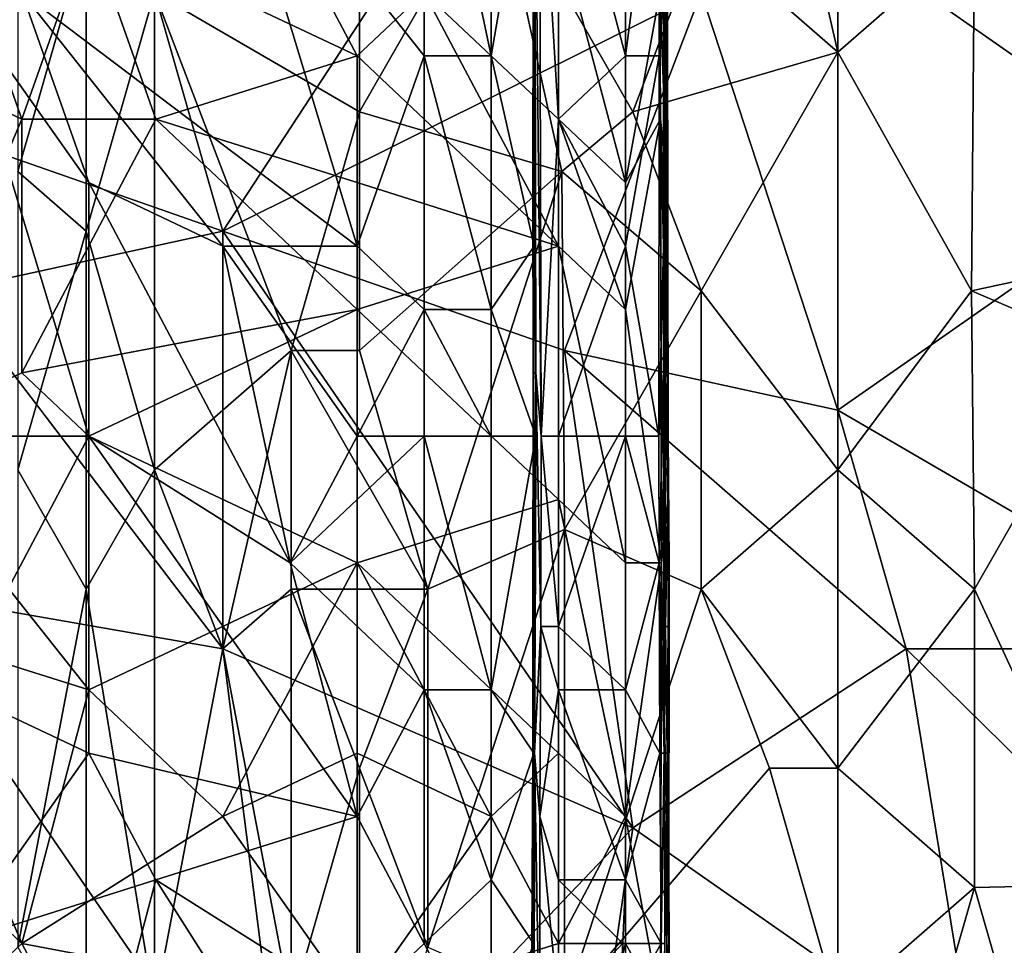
# Model space of a CAD drawing. Extents: x -1.1 to 1.1, y -0.36 to 0.36.
# Tile 47 of 256: x -0.9785 to -0.914, y -0.1907 to -0.1301. Entities that reach past the tile are written whole.
import ezdxf

# ---------------------------------------------------------------- set-up
doc = ezdxf.new("R2010")
doc.units = 0

msp = doc.modelspace()

# ---------------------------------------------------------------- linework, layer by layer
for points in [[(-0.992004, -0.100963, 0.266028), (-0.974119, -0.112682, 0.266243), (-0.987532, -0.13612, 0.266058)], [(-0.973938, -0.124147, 0.215464), (-0.978328, -0.136598, 0.215447), (-0.987107, -0.111697, 0.215497)], [(-0.987107, -0.111697, 0.215497), (-0.978328, -0.136598, 0.215447), (-0.987107, -0.132448, 0.215503)], [(-0.95199, -0.132448, 0.222613), (-0.95199, -0.111697, 0.22258), (-0.965159, -0.115847, 0.222714)], [(-0.95199, -0.111697, 0.22258), (-0.9476, -0.132448, 0.222629), (-0.9476, -0.115847, 0.222594)], [(-0.95199, -0.132448, 0.222613), (-0.9476, -0.132448, 0.222629), (-0.95199, -0.111697, 0.22258)], [(-0.938821, -0.111697, 0.262678), (-0.94321, -0.115847, 0.261612), (-0.938821, -0.132448, 0.262777)], [(-0.938821, -0.132448, 0.262777), (-0.936665, -0.115847, 0.259377), (-0.938821, -0.111697, 0.262678)], [(-0.965177, -0.143932, 0.266297), (-0.987532, -0.13612, 0.266058), (-0.974119, -0.112682, 0.266243)], [(-0.97859, -0.112682, 0.384212), (-0.97859, -0.140026, 0.384312), (-0.974119, -0.124401, 0.385801)], [(-0.965177, -0.143932, 0.266297), (-0.974119, -0.112682, 0.266243), (-0.947293, -0.116588, 0.266557)], [(-0.93388, -0.124401, 0.394852), (-0.924938, -0.132213, 0.396223), (-0.929409, -0.112682, 0.395491)], [(-0.915996, -0.124401, 0.397373), (-0.929409, -0.112682, 0.395491), (-0.924938, -0.132213, 0.396223)], [(-0.924938, -0.124401, 0.266626), (-0.893641, -0.112682, 0.266557), (-0.902583, -0.140026, 0.266517)], [(-0.95638, -0.144898, 0.222779), (-0.965159, -0.115847, 0.222714), (-0.978328, -0.128297, 0.222746)], [(-0.973938, -0.124147, 0.215464), (-0.965159, -0.115847, 0.215438), (-0.95638, -0.132448, 0.215408)], [(-0.95638, -0.132448, 0.215408), (-0.965159, -0.115847, 0.215438), (-0.95199, -0.128297, 0.215365)], [(-0.965159, -0.115847, 0.222714), (-0.95638, -0.144898, 0.222779), (-0.95199, -0.132448, 0.222613)], [(-0.9476, -0.132448, 0.222629), (-0.944804, -0.144898, 0.225563), (-0.944747, -0.115847, 0.225563)], [(-0.944747, -0.115847, 0.225563), (-0.9476, -0.115847, 0.222594), (-0.9476, -0.132448, 0.222629)], [(-0.944859, -0.128297, 0.251863), (-0.944695, -0.153198, 0.25562), (-0.944759, -0.115847, 0.25562)], [(-0.944747, -0.115847, 0.225563), (-0.944804, -0.144898, 0.225563), (-0.944752, -0.124147, 0.22932)], [(-0.944453, -0.115847, 0.259377), (-0.944759, -0.115847, 0.25562), (-0.944345, -0.157348, 0.259377)], [(-0.944345, -0.157348, 0.259377), (-0.944759, -0.115847, 0.25562), (-0.944695, -0.153198, 0.25562)], [(-0.94321, -0.136598, 0.261708), (-0.94321, -0.115847, 0.261612), (-0.944453, -0.115847, 0.259377)], [(-0.94321, -0.136598, 0.261708), (-0.944453, -0.115847, 0.259377), (-0.944345, -0.157348, 0.259377)], [(-0.94321, -0.115847, 0.261612), (-0.94321, -0.136598, 0.261708), (-0.938821, -0.132448, 0.262777)], [(-0.936665, -0.115847, 0.259377), (-0.938821, -0.132448, 0.262777), (-0.936626, -0.132448, 0.259377)], [(-0.936345, -0.128297, 0.25562), (-0.936665, -0.115847, 0.259377), (-0.936626, -0.132448, 0.259377)], [(-0.965177, -0.143932, 0.266297), (-0.947293, -0.116588, 0.266557), (-0.93388, -0.128307, 0.266601)], [(-0.93622, -0.149048, 0.248106), (-0.936253, -0.119997, 0.240592), (-0.936345, -0.128297, 0.25562)], [(-0.936065, -0.128297, 0.22932), (-0.936253, -0.119997, 0.240592), (-0.936147, -0.136598, 0.236834)], [(-0.936147, -0.136598, 0.236834), (-0.936253, -0.119997, 0.240592), (-0.93622, -0.149048, 0.248106)], [(-0.947293, -0.120495, 0.392484), (-0.956235, -0.13612, 0.390646), (-0.942989, -0.140026, 0.393362)], [(-0.956235, -0.13612, 0.390646), (-0.947293, -0.120495, 0.392484), (-0.956235, -0.124401, 0.390619)], [(-0.938351, -0.13612, 0.394144), (-0.93388, -0.124401, 0.394852), (-0.947293, -0.120495, 0.392484)], [(-0.942989, -0.140026, 0.393362), (-0.938351, -0.13612, 0.394144), (-0.947293, -0.120495, 0.392484)], [(-0.898112, -0.143932, 0.399167), (-0.902583, -0.120495, 0.398831), (-0.915996, -0.124401, 0.397373)], [(-0.969548, -0.136598, 0.215489), (-0.978328, -0.136598, 0.215447), (-0.973938, -0.124147, 0.215464)], [(-0.969548, -0.136598, 0.215489), (-0.973938, -0.124147, 0.215464), (-0.95638, -0.132448, 0.215408)], [(-0.95199, -0.128297, 0.215365), (-0.94321, -0.124147, 0.215323), (-0.94321, -0.136598, 0.215332)], [(-0.944845, -0.128297, 0.236834), (-0.944752, -0.124147, 0.22932), (-0.944752, -0.144898, 0.22932)], [(-0.944752, -0.124147, 0.22932), (-0.944804, -0.144898, 0.225563), (-0.944752, -0.144898, 0.22932)], [(-0.938821, -0.140748, 0.216033), (-0.94321, -0.124147, 0.215323), (-0.938821, -0.124147, 0.216073)], [(-0.938821, -0.140748, 0.216033), (-0.94321, -0.136598, 0.215332), (-0.94321, -0.124147, 0.215323)], [(-0.936583, -0.128297, 0.218049), (-0.938821, -0.140748, 0.216033), (-0.938821, -0.124147, 0.216073)], [(-0.936583, -0.128297, 0.218049), (-0.936146, -0.124147, 0.221806), (-0.936099, -0.140748, 0.221806)], [(-0.936146, -0.124147, 0.221806), (-0.936065, -0.128297, 0.22932), (-0.936099, -0.140748, 0.221806)], [(-0.974119, -0.124401, 0.385801), (-0.97859, -0.140026, 0.384312), (-0.974119, -0.143932, 0.385813)], [(-0.969648, -0.128307, 0.387171), (-0.974119, -0.124401, 0.385801), (-0.974119, -0.143932, 0.385813)], [(-0.956235, -0.13612, 0.390646), (-0.956235, -0.124401, 0.390619), (-0.969648, -0.128307, 0.387171)], [(-0.924938, -0.132213, 0.396223), (-0.93388, -0.124401, 0.394852), (-0.938351, -0.13612, 0.394144)], [(-0.924938, -0.155651, 0.266488), (-0.93388, -0.128307, 0.266601), (-0.924938, -0.124401, 0.266626)], [(-0.916187, -0.147838, 0.397269), (-0.915996, -0.124401, 0.397373), (-0.924938, -0.132213, 0.396223)], [(-0.902583, -0.140026, 0.266517), (-0.924938, -0.155651, 0.266488), (-0.924938, -0.124401, 0.266626)], [(-0.915996, -0.124401, 0.397373), (-0.916187, -0.147838, 0.397269), (-0.898112, -0.143932, 0.399167)], [(-0.978328, -0.128297, 0.222746), (-0.982718, -0.128297, 0.222677), (-0.973938, -0.140748, 0.222809)], [(-0.982718, -0.128297, 0.222677), (-0.973938, -0.157348, 0.222871), (-0.973938, -0.140748, 0.222809)], [(-0.982718, -0.157348, 0.222753), (-0.973938, -0.157348, 0.222871), (-0.982718, -0.128297, 0.222677)], [(-0.978328, -0.128297, 0.222746), (-0.965159, -0.144898, 0.222786), (-0.95638, -0.144898, 0.222779)], [(-0.965159, -0.144898, 0.222786), (-0.978328, -0.128297, 0.222746), (-0.973938, -0.140748, 0.222809)], [(-0.974119, -0.143932, 0.385813), (-0.969648, -0.159557, 0.387264), (-0.969648, -0.128307, 0.387171)], [(-0.956235, -0.13612, 0.390646), (-0.969648, -0.128307, 0.387171), (-0.960706, -0.151745, 0.389622)], [(-0.969648, -0.128307, 0.387171), (-0.969648, -0.159557, 0.387264), (-0.960706, -0.151745, 0.389622)], [(-0.942822, -0.151745, 0.266463), (-0.965177, -0.143932, 0.266297), (-0.93388, -0.128307, 0.266601)], [(-0.95638, -0.132448, 0.215408), (-0.95199, -0.128297, 0.215365), (-0.94321, -0.144898, 0.215323)], [(-0.94321, -0.144898, 0.215323), (-0.95199, -0.128297, 0.215365), (-0.94321, -0.136598, 0.215332)], [(-0.944881, -0.140748, 0.240592), (-0.944859, -0.128297, 0.251863), (-0.944845, -0.128297, 0.236834)], [(-0.944752, -0.144898, 0.22932), (-0.944881, -0.140748, 0.240592), (-0.944845, -0.128297, 0.236834)], [(-0.944859, -0.128297, 0.251863), (-0.944881, -0.140748, 0.240592), (-0.944873, -0.153198, 0.248106)], [(-0.944873, -0.153198, 0.248106), (-0.944695, -0.153198, 0.25562), (-0.944859, -0.128297, 0.251863)], [(-0.924938, -0.155651, 0.266488), (-0.942822, -0.151745, 0.266463), (-0.93388, -0.128307, 0.266601)], [(-0.936521, -0.136598, 0.218049), (-0.938821, -0.140748, 0.216033), (-0.936583, -0.128297, 0.218049)], [(-0.936345, -0.128297, 0.25562), (-0.936626, -0.132448, 0.259377), (-0.936332, -0.144898, 0.25562)], [(-0.936521, -0.136598, 0.218049), (-0.936583, -0.128297, 0.218049), (-0.936099, -0.140748, 0.221806)], [(-0.936345, -0.128297, 0.25562), (-0.936332, -0.144898, 0.25562), (-0.93622, -0.149048, 0.248106)], [(-0.936055, -0.144898, 0.22932), (-0.936065, -0.128297, 0.22932), (-0.936147, -0.136598, 0.236834)], [(-0.936065, -0.128297, 0.22932), (-0.936055, -0.144898, 0.22932), (-0.936099, -0.140748, 0.221806)], [(-0.987107, -0.157348, 0.215525), (-0.987107, -0.132448, 0.215503), (-0.978328, -0.136598, 0.215447)], [(-0.95638, -0.140748, 0.215409), (-0.969548, -0.136598, 0.215489), (-0.95638, -0.132448, 0.215408)], [(-0.95638, -0.140748, 0.215409), (-0.95638, -0.132448, 0.215408), (-0.94321, -0.144898, 0.215323)], [(-0.95638, -0.144898, 0.222779), (-0.95199, -0.149048, 0.222696), (-0.95199, -0.132448, 0.222613)], [(-0.95199, -0.132448, 0.222613), (-0.9476, -0.149048, 0.222742), (-0.9476, -0.132448, 0.222629)], [(-0.95199, -0.132448, 0.222613), (-0.95199, -0.149048, 0.222696), (-0.9476, -0.149048, 0.222742)], [(-0.9476, -0.149048, 0.222742), (-0.944804, -0.144898, 0.225563), (-0.9476, -0.132448, 0.222629)], [(-0.938821, -0.144898, 0.262863), (-0.938821, -0.132448, 0.262777), (-0.94321, -0.136598, 0.261708)], [(-0.938821, -0.144898, 0.262863), (-0.936626, -0.132448, 0.259377), (-0.938821, -0.132448, 0.262777)], [(-0.938821, -0.144898, 0.262863), (-0.936632, -0.157348, 0.259377), (-0.936626, -0.132448, 0.259377)], [(-0.93388, -0.147838, 0.394852), (-0.924938, -0.132213, 0.396223), (-0.938351, -0.13612, 0.394144)], [(-0.936332, -0.144898, 0.25562), (-0.936626, -0.132448, 0.259377), (-0.936632, -0.157348, 0.259377)], [(-0.93388, -0.147838, 0.394852), (-0.924938, -0.159557, 0.39604), (-0.924938, -0.132213, 0.396223)], [(-0.924938, -0.132213, 0.396223), (-0.924938, -0.159557, 0.39604), (-0.916187, -0.147838, 0.397269)], [(-0.987532, -0.13612, 0.266058), (-0.965177, -0.143932, 0.266297), (-0.983061, -0.147838, 0.266101)], [(-0.956235, -0.13612, 0.390646), (-0.960706, -0.151745, 0.389622), (-0.956235, -0.151745, 0.390669)], [(-0.956235, -0.151745, 0.390669), (-0.942989, -0.140026, 0.393362), (-0.956235, -0.13612, 0.390646)], [(-0.93388, -0.147838, 0.394852), (-0.938351, -0.13612, 0.394144), (-0.942989, -0.140026, 0.393362)], [(-0.978328, -0.153198, 0.215477), (-0.987107, -0.157348, 0.215525), (-0.978328, -0.136598, 0.215447)], [(-0.978328, -0.153198, 0.215477), (-0.978328, -0.136598, 0.215447), (-0.969548, -0.136598, 0.215489)], [(-0.969548, -0.136598, 0.215489), (-0.95638, -0.149048, 0.215438), (-0.978328, -0.153198, 0.215477)], [(-0.95638, -0.149048, 0.215438), (-0.969548, -0.136598, 0.215489), (-0.95638, -0.140748, 0.215409)], [(-0.944345, -0.157348, 0.259377), (-0.94321, -0.157348, 0.261634), (-0.94321, -0.136598, 0.261708)], [(-0.94321, -0.136598, 0.261708), (-0.94321, -0.157348, 0.261634), (-0.938821, -0.144898, 0.262863)], [(-0.94321, -0.136598, 0.215332), (-0.938821, -0.140748, 0.216033), (-0.938821, -0.149048, 0.216039)], [(-0.938821, -0.149048, 0.216039), (-0.94321, -0.144898, 0.215323), (-0.94321, -0.136598, 0.215332)], [(-0.936521, -0.136598, 0.218049), (-0.938821, -0.149048, 0.216039), (-0.938821, -0.140748, 0.216033)], [(-0.936521, -0.136598, 0.218049), (-0.936474, -0.165648, 0.218049), (-0.938821, -0.149048, 0.216039)], [(-0.936099, -0.149048, 0.221806), (-0.936521, -0.136598, 0.218049), (-0.936099, -0.140748, 0.221806)], [(-0.936099, -0.149048, 0.221806), (-0.936474, -0.165648, 0.218049), (-0.936521, -0.136598, 0.218049)], [(-0.936147, -0.136598, 0.236834), (-0.93622, -0.149048, 0.248106), (-0.936218, -0.153198, 0.244349)], [(-0.936147, -0.136598, 0.236834), (-0.936218, -0.153198, 0.244349), (-0.936055, -0.144898, 0.22932)], [(-0.974119, -0.143932, 0.385813), (-0.97859, -0.140026, 0.384312), (-0.97859, -0.159557, 0.384391)], [(-0.951764, -0.16737, 0.391617), (-0.942989, -0.140026, 0.393362), (-0.956235, -0.151745, 0.390669)], [(-0.942989, -0.140026, 0.393362), (-0.951764, -0.16737, 0.391617), (-0.942822, -0.163463, 0.393309)], [(-0.942822, -0.163463, 0.393309), (-0.93388, -0.147838, 0.394852), (-0.942989, -0.140026, 0.393362)], [(-0.902583, -0.140026, 0.266517), (-0.898112, -0.171276, 0.26638), (-0.924938, -0.155651, 0.266488)], [(-0.973938, -0.140748, 0.222809), (-0.960769, -0.165648, 0.222872), (-0.965159, -0.144898, 0.222786)], [(-0.973938, -0.140748, 0.222809), (-0.973938, -0.157348, 0.222871), (-0.960769, -0.165648, 0.222872)], [(-0.95638, -0.140748, 0.215409), (-0.94321, -0.144898, 0.215323), (-0.95638, -0.149048, 0.215438)], [(-0.944881, -0.140748, 0.240592), (-0.944752, -0.144898, 0.22932), (-0.944703, -0.153198, 0.22932)], [(-0.944857, -0.153198, 0.240592), (-0.944873, -0.153198, 0.248106), (-0.944881, -0.140748, 0.240592)], [(-0.944881, -0.140748, 0.240592), (-0.944703, -0.153198, 0.22932), (-0.944857, -0.153198, 0.240592)], [(-0.936099, -0.140748, 0.221806), (-0.936055, -0.144898, 0.22932), (-0.936099, -0.149048, 0.221806)], [(-0.983061, -0.147838, 0.266101), (-0.965177, -0.143932, 0.266297), (-0.965177, -0.171276, 0.266226)], [(-0.97859, -0.159557, 0.384391), (-0.974119, -0.16737, 0.385947), (-0.974119, -0.143932, 0.385813)], [(-0.974119, -0.143932, 0.385813), (-0.974119, -0.16737, 0.385947), (-0.969648, -0.159557, 0.387264)], [(-0.938351, -0.182995, 0.26638), (-0.965177, -0.143932, 0.266297), (-0.942822, -0.151745, 0.266463)], [(-0.938351, -0.182995, 0.26638), (-0.965177, -0.171276, 0.266226), (-0.965177, -0.143932, 0.266297)], [(-0.907054, -0.151745, 0.398216), (-0.898112, -0.143932, 0.399167), (-0.916187, -0.147838, 0.397269)], [(-0.95638, -0.144898, 0.222779), (-0.965159, -0.144898, 0.222786), (-0.95638, -0.157348, 0.222793)], [(-0.960769, -0.165648, 0.222872), (-0.95638, -0.157348, 0.222793), (-0.965159, -0.144898, 0.222786)], [(-0.95199, -0.149048, 0.222696), (-0.95638, -0.144898, 0.222779), (-0.95638, -0.157348, 0.222793)], [(-0.95638, -0.149048, 0.215438), (-0.94321, -0.144898, 0.215323), (-0.94321, -0.161498, 0.215359)], [(-0.9476, -0.149048, 0.222742), (-0.944696, -0.157348, 0.225563), (-0.944804, -0.144898, 0.225563)], [(-0.944752, -0.144898, 0.22932), (-0.944804, -0.144898, 0.225563), (-0.944703, -0.153198, 0.22932)], [(-0.944696, -0.157348, 0.225563), (-0.944703, -0.153198, 0.22932), (-0.944804, -0.144898, 0.225563)], [(-0.94321, -0.157348, 0.261634), (-0.938821, -0.157348, 0.262879), (-0.938821, -0.144898, 0.262863)], [(-0.938821, -0.165648, 0.215999), (-0.94321, -0.144898, 0.215323), (-0.938821, -0.149048, 0.216039)], [(-0.938821, -0.165648, 0.215999), (-0.94321, -0.161498, 0.215359), (-0.94321, -0.144898, 0.215323)], [(-0.938821, -0.144898, 0.262863), (-0.938821, -0.157348, 0.262879), (-0.936632, -0.157348, 0.259377)], [(-0.936333, -0.153198, 0.25562), (-0.936332, -0.144898, 0.25562), (-0.936632, -0.157348, 0.259377)], [(-0.936332, -0.144898, 0.25562), (-0.936333, -0.153198, 0.25562), (-0.93622, -0.149048, 0.248106)], [(-0.936218, -0.153198, 0.244349), (-0.936031, -0.157348, 0.22932), (-0.936055, -0.144898, 0.22932)], [(-0.936099, -0.149048, 0.221806), (-0.936055, -0.144898, 0.22932), (-0.936031, -0.157348, 0.22932)], [(-0.965177, -0.171276, 0.266226), (-0.987532, -0.16737, 0.265968), (-0.983061, -0.147838, 0.266101)], [(-0.942822, -0.163463, 0.393309), (-0.93388, -0.16737, 0.394671), (-0.93388, -0.147838, 0.394852)], [(-0.93388, -0.147838, 0.394852), (-0.93388, -0.16737, 0.394671), (-0.924938, -0.159557, 0.39604)], [(-0.924938, -0.159557, 0.39604), (-0.915996, -0.16737, 0.396955), (-0.916187, -0.147838, 0.397269)], [(-0.915996, -0.16737, 0.396955), (-0.907054, -0.151745, 0.398216), (-0.916187, -0.147838, 0.397269)], [(-0.95638, -0.149048, 0.215438), (-0.973938, -0.157348, 0.215538), (-0.978328, -0.153198, 0.215477)], [(-0.95638, -0.165648, 0.215467), (-0.973938, -0.157348, 0.215538), (-0.95638, -0.149048, 0.215438)], [(-0.95638, -0.157348, 0.222793), (-0.95199, -0.157348, 0.222695), (-0.95199, -0.149048, 0.222696)], [(-0.95638, -0.165648, 0.215467), (-0.95638, -0.149048, 0.215438), (-0.94321, -0.161498, 0.215359)], [(-0.9476, -0.157348, 0.222721), (-0.9476, -0.149048, 0.222742), (-0.95199, -0.149048, 0.222696)], [(-0.95199, -0.149048, 0.222696), (-0.95199, -0.157348, 0.222695), (-0.9476, -0.157348, 0.222721)], [(-0.9476, -0.149048, 0.222742), (-0.9476, -0.157348, 0.222721), (-0.944696, -0.157348, 0.225563)], [(-0.936474, -0.165648, 0.218049), (-0.938821, -0.165648, 0.215999), (-0.938821, -0.149048, 0.216039)], [(-0.936474, -0.165648, 0.218049), (-0.936099, -0.149048, 0.221806), (-0.936029, -0.161498, 0.221806)], [(-0.93622, -0.149048, 0.248106), (-0.936333, -0.153198, 0.25562), (-0.936202, -0.169798, 0.251863)], [(-0.936218, -0.153198, 0.244349), (-0.93622, -0.149048, 0.248106), (-0.936202, -0.169798, 0.251863)], [(-0.936099, -0.149048, 0.221806), (-0.936031, -0.157348, 0.22932), (-0.936029, -0.161498, 0.221806)], [(-0.965177, -0.171276, 0.388514), (-0.960706, -0.151745, 0.389622), (-0.969648, -0.159557, 0.387264)], [(-0.965177, -0.171276, 0.388514), (-0.960706, -0.16737, 0.389639), (-0.960706, -0.151745, 0.389622)], [(-0.951764, -0.16737, 0.391617), (-0.956235, -0.151745, 0.390669), (-0.960706, -0.151745, 0.389622)], [(-0.960706, -0.151745, 0.389622), (-0.960706, -0.16737, 0.389639), (-0.951764, -0.16737, 0.391617)], [(-0.924938, -0.155651, 0.266488), (-0.920467, -0.171276, 0.266429), (-0.942822, -0.151745, 0.266463)], [(-0.920467, -0.171276, 0.266429), (-0.938351, -0.182995, 0.26638), (-0.942822, -0.151745, 0.266463)], [(-0.915996, -0.16737, 0.396955), (-0.907054, -0.186705, 0.397269), (-0.907054, -0.151745, 0.398216)], [(-0.978328, -0.153198, 0.215477), (-0.973938, -0.157348, 0.215538), (-0.987107, -0.157348, 0.215525)], [(-0.944885, -0.169798, 0.248106), (-0.944845, -0.169798, 0.251863), (-0.944857, -0.153198, 0.240592)], [(-0.944816, -0.165648, 0.236834), (-0.944885, -0.169798, 0.248106), (-0.944857, -0.153198, 0.240592)], [(-0.944695, -0.153198, 0.25562), (-0.944873, -0.153198, 0.248106), (-0.944845, -0.169798, 0.251863)], [(-0.944857, -0.153198, 0.240592), (-0.944845, -0.169798, 0.251863), (-0.944873, -0.153198, 0.248106)], [(-0.944857, -0.153198, 0.240592), (-0.944703, -0.153198, 0.22932), (-0.944816, -0.165648, 0.236834)], [(-0.944845, -0.169798, 0.251863), (-0.944767, -0.178098, 0.25562), (-0.944695, -0.153198, 0.25562)], [(-0.944703, -0.165648, 0.22932), (-0.944816, -0.165648, 0.236834), (-0.944703, -0.153198, 0.22932)], [(-0.944695, -0.153198, 0.25562), (-0.944767, -0.178098, 0.25562), (-0.944358, -0.169798, 0.259377)], [(-0.944703, -0.153198, 0.22932), (-0.944696, -0.157348, 0.225563), (-0.944703, -0.165648, 0.22932)], [(-0.944345, -0.157348, 0.259377), (-0.944695, -0.153198, 0.25562), (-0.944358, -0.169798, 0.259377)], [(-0.936333, -0.153198, 0.25562), (-0.936632, -0.157348, 0.259377), (-0.936609, -0.165648, 0.259377)], [(-0.936609, -0.165648, 0.259377), (-0.936289, -0.178098, 0.25562), (-0.936333, -0.153198, 0.25562)], [(-0.936202, -0.169798, 0.251863), (-0.936333, -0.153198, 0.25562), (-0.936289, -0.178098, 0.25562)], [(-0.936031, -0.157348, 0.22932), (-0.936218, -0.153198, 0.244349), (-0.936061, -0.161498, 0.236834)], [(-0.936218, -0.153198, 0.244349), (-0.936202, -0.169798, 0.251863), (-0.936061, -0.161498, 0.236834)], [(-0.898112, -0.171276, 0.26638), (-0.920467, -0.171276, 0.266429), (-0.924938, -0.155651, 0.266488)], [(-0.973938, -0.157348, 0.215538), (-0.973938, -0.173948, 0.215587), (-0.987107, -0.157348, 0.215525)], [(-0.973938, -0.173948, 0.215587), (-0.987107, -0.169798, 0.215563), (-0.987107, -0.157348, 0.215525)], [(-0.982718, -0.173948, 0.222827), (-0.973938, -0.157348, 0.222871), (-0.982718, -0.157348, 0.222753)], [(-0.982718, -0.173948, 0.222827), (-0.973938, -0.178098, 0.22295), (-0.973938, -0.157348, 0.222871)], [(-0.960769, -0.165648, 0.222872), (-0.973938, -0.157348, 0.222871), (-0.95638, -0.182249, 0.222924)], [(-0.973938, -0.173948, 0.215587), (-0.973938, -0.157348, 0.215538), (-0.95638, -0.165648, 0.215467)], [(-0.973938, -0.157348, 0.222871), (-0.973938, -0.178098, 0.22295), (-0.95638, -0.182249, 0.222924)], [(-0.960769, -0.165648, 0.222872), (-0.95199, -0.157348, 0.222695), (-0.95638, -0.157348, 0.222793)], [(-0.95199, -0.157348, 0.222695), (-0.960769, -0.165648, 0.222872), (-0.95199, -0.173948, 0.22279)], [(-0.9476, -0.173948, 0.222806), (-0.9476, -0.157348, 0.222721), (-0.95199, -0.157348, 0.222695)], [(-0.95199, -0.157348, 0.222695), (-0.95199, -0.173948, 0.22279), (-0.9476, -0.173948, 0.222806)], [(-0.9476, -0.173948, 0.222806), (-0.944812, -0.178098, 0.225563), (-0.944696, -0.157348, 0.225563)], [(-0.9476, -0.173948, 0.222806), (-0.944696, -0.157348, 0.225563), (-0.9476, -0.157348, 0.222721)], [(-0.944812, -0.178098, 0.225563), (-0.944703, -0.165648, 0.22932), (-0.944696, -0.157348, 0.225563)], [(-0.944358, -0.169798, 0.259377), (-0.94321, -0.169798, 0.261623), (-0.944345, -0.157348, 0.259377)], [(-0.94321, -0.157348, 0.261634), (-0.944345, -0.157348, 0.259377), (-0.94321, -0.169798, 0.261623)], [(-0.938821, -0.157348, 0.262879), (-0.94321, -0.157348, 0.261634), (-0.94321, -0.169798, 0.261623)], [(-0.94321, -0.169798, 0.261623), (-0.938821, -0.173948, 0.263052), (-0.938821, -0.157348, 0.262879)], [(-0.936609, -0.165648, 0.259377), (-0.936632, -0.157348, 0.259377), (-0.938821, -0.157348, 0.262879)], [(-0.938821, -0.173948, 0.263052), (-0.936609, -0.165648, 0.259377), (-0.938821, -0.157348, 0.262879)], [(-0.936037, -0.169798, 0.236834), (-0.936031, -0.157348, 0.22932), (-0.936061, -0.161498, 0.236834)], [(-0.936031, -0.157348, 0.22932), (-0.936037, -0.169798, 0.236834), (-0.935968, -0.165648, 0.225563)], [(-0.936029, -0.161498, 0.221806), (-0.936031, -0.157348, 0.22932), (-0.935968, -0.165648, 0.225563)], [(-0.97859, -0.190807, 0.384547), (-0.974119, -0.16737, 0.385947), (-0.97859, -0.159557, 0.384391)], [(-0.974119, -0.16737, 0.385947), (-0.969648, -0.194713, 0.387326), (-0.969648, -0.159557, 0.387264)], [(-0.969648, -0.159557, 0.387264), (-0.969648, -0.194713, 0.387326), (-0.965177, -0.171276, 0.388514)], [(-0.924938, -0.179088, 0.395674), (-0.924938, -0.159557, 0.39604), (-0.93388, -0.16737, 0.394671)], [(-0.915996, -0.16737, 0.396955), (-0.924938, -0.159557, 0.39604), (-0.924938, -0.179088, 0.395674)], [(-0.94321, -0.178098, 0.215383), (-0.95638, -0.165648, 0.215467), (-0.94321, -0.161498, 0.215359)], [(-0.938821, -0.182249, 0.216008), (-0.94321, -0.161498, 0.215359), (-0.938821, -0.165648, 0.215999)], [(-0.938821, -0.182249, 0.216008), (-0.94321, -0.178098, 0.215383), (-0.94321, -0.161498, 0.215359)], [(-0.935989, -0.190549, 0.221806), (-0.936474, -0.165648, 0.218049), (-0.936029, -0.161498, 0.221806)], [(-0.936061, -0.161498, 0.236834), (-0.936202, -0.169798, 0.251863), (-0.936037, -0.169798, 0.236834)], [(-0.936029, -0.161498, 0.221806), (-0.935968, -0.165648, 0.225563), (-0.935989, -0.190549, 0.221806)], [(-0.951764, -0.190807, 0.391439), (-0.942822, -0.163463, 0.393309), (-0.951764, -0.16737, 0.391617)], [(-0.951764, -0.190807, 0.391439), (-0.942822, -0.194713, 0.392981), (-0.942822, -0.163463, 0.393309)], [(-0.93388, -0.16737, 0.394671), (-0.942822, -0.163463, 0.393309), (-0.942822, -0.194713, 0.392981)], [(-0.973938, -0.173948, 0.215587), (-0.95638, -0.165648, 0.215467), (-0.965159, -0.182249, 0.21555)], [(-0.95638, -0.178098, 0.215525), (-0.965159, -0.182249, 0.21555), (-0.95638, -0.165648, 0.215467)], [(-0.95638, -0.182249, 0.222924), (-0.95199, -0.173948, 0.22279), (-0.960769, -0.165648, 0.222872)], [(-0.9476, -0.182249, 0.215413), (-0.95638, -0.165648, 0.215467), (-0.94321, -0.178098, 0.215383)], [(-0.9476, -0.182249, 0.215413), (-0.95638, -0.178098, 0.215525), (-0.95638, -0.165648, 0.215467)], [(-0.944816, -0.165648, 0.236834), (-0.944832, -0.178098, 0.233077), (-0.944885, -0.169798, 0.248106)], [(-0.944816, -0.165648, 0.236834), (-0.944703, -0.165648, 0.22932), (-0.944832, -0.178098, 0.233077)], [(-0.94479, -0.182249, 0.22932), (-0.944832, -0.178098, 0.233077), (-0.944703, -0.165648, 0.22932)], [(-0.944703, -0.165648, 0.22932), (-0.944812, -0.178098, 0.225563), (-0.94479, -0.182249, 0.22932)], [(-0.936609, -0.165648, 0.259377), (-0.938821, -0.173948, 0.263052), (-0.936576, -0.178098, 0.259377)], [(-0.938821, -0.165648, 0.215999), (-0.936474, -0.165648, 0.218049), (-0.938821, -0.182249, 0.216008)], [(-0.936474, -0.165648, 0.218049), (-0.936531, -0.194699, 0.218049), (-0.938821, -0.182249, 0.216008)], [(-0.936609, -0.165648, 0.259377), (-0.936576, -0.178098, 0.259377), (-0.936289, -0.178098, 0.25562)], [(-0.936474, -0.165648, 0.218049), (-0.935989, -0.190549, 0.221806), (-0.936531, -0.194699, 0.218049)], [(-0.935968, -0.165648, 0.225563), (-0.936037, -0.169798, 0.236834), (-0.935975, -0.182249, 0.22932)], [(-0.935968, -0.165648, 0.225563), (-0.935975, -0.182249, 0.22932), (-0.935989, -0.190549, 0.221806)], [(-0.987532, -0.16737, 0.265968), (-0.965177, -0.171276, 0.266226), (-0.960706, -0.206432, 0.266179)], [(-0.960706, -0.206432, 0.266179), (-0.983061, -0.210338, 0.265889), (-0.987532, -0.16737, 0.265968)], [(-0.97859, -0.190807, 0.384547), (-0.974119, -0.19862, 0.386019), (-0.974119, -0.16737, 0.385947)], [(-0.974119, -0.16737, 0.385947), (-0.974119, -0.19862, 0.386019), (-0.969648, -0.194713, 0.387326)], [(-0.960706, -0.16737, 0.389639), (-0.965177, -0.171276, 0.388514), (-0.960706, -0.194713, 0.389575)], [(-0.956235, -0.179088, 0.39064), (-0.951764, -0.16737, 0.391617), (-0.960706, -0.16737, 0.389639)], [(-0.960706, -0.16737, 0.389639), (-0.960706, -0.194713, 0.389575), (-0.956235, -0.179088, 0.39064)], [(-0.951764, -0.16737, 0.391617), (-0.956235, -0.179088, 0.39064), (-0.951764, -0.190807, 0.391439)], [(-0.942822, -0.194713, 0.392981), (-0.929409, -0.179088, 0.395106), (-0.93388, -0.16737, 0.394671)], [(-0.93388, -0.16737, 0.394671), (-0.929409, -0.179088, 0.395106), (-0.924938, -0.179088, 0.395674)], [(-0.924938, -0.179088, 0.395674), (-0.915996, -0.186901, 0.396456), (-0.915996, -0.16737, 0.396955)], [(-0.915996, -0.186901, 0.396456), (-0.907054, -0.186705, 0.397269), (-0.915996, -0.16737, 0.396955)], [(-0.987107, -0.169798, 0.215563), (-0.973938, -0.173948, 0.215587), (-0.978328, -0.190549, 0.215556)], [(-0.978328, -0.190549, 0.215556), (-0.987107, -0.182249, 0.215563), (-0.987107, -0.169798, 0.215563)], [(-0.944845, -0.169798, 0.251863), (-0.944885, -0.169798, 0.248106), (-0.944882, -0.178098, 0.251863)], [(-0.944885, -0.169798, 0.248106), (-0.944832, -0.178098, 0.233077), (-0.944882, -0.178098, 0.251863)], [(-0.944882, -0.178098, 0.251863), (-0.944767, -0.178098, 0.25562), (-0.944845, -0.169798, 0.251863)], [(-0.944358, -0.169798, 0.259377), (-0.944767, -0.178098, 0.25562), (-0.944417, -0.182249, 0.259377)], [(-0.94321, -0.173948, 0.261719), (-0.944358, -0.169798, 0.259377), (-0.944417, -0.182249, 0.259377)], [(-0.94321, -0.169798, 0.261623), (-0.944358, -0.169798, 0.259377), (-0.94321, -0.173948, 0.261719)], [(-0.938821, -0.173948, 0.263052), (-0.94321, -0.169798, 0.261623), (-0.94321, -0.173948, 0.261719)], [(-0.936202, -0.169798, 0.251863), (-0.936289, -0.178098, 0.25562), (-0.93609, -0.178098, 0.240592)], [(-0.936037, -0.169798, 0.236834), (-0.936202, -0.169798, 0.251863), (-0.93609, -0.178098, 0.240592)], [(-0.936037, -0.169798, 0.236834), (-0.93609, -0.178098, 0.240592), (-0.936046, -0.182249, 0.236834)], [(-0.936037, -0.169798, 0.236834), (-0.936046, -0.182249, 0.236834), (-0.935975, -0.182249, 0.22932)], [(-0.969648, -0.194713, 0.387326), (-0.960706, -0.194713, 0.389575), (-0.965177, -0.171276, 0.388514)], [(-0.960706, -0.206432, 0.266179), (-0.965177, -0.171276, 0.266226), (-0.938351, -0.182995, 0.26638)], [(-0.938351, -0.182995, 0.26638), (-0.920467, -0.171276, 0.266429), (-0.915996, -0.19862, 0.266375)], [(-0.920467, -0.171276, 0.266429), (-0.898112, -0.171276, 0.26638), (-0.884699, -0.206432, 0.266326)], [(-0.884699, -0.206432, 0.266326), (-0.915996, -0.19862, 0.266375), (-0.920467, -0.171276, 0.266429)], [(-0.973938, -0.178098, 0.22295), (-0.982718, -0.173948, 0.222827), (-0.982718, -0.190549, 0.222941)], [(-0.965159, -0.182249, 0.21555), (-0.978328, -0.190549, 0.215556), (-0.973938, -0.173948, 0.215587)], [(-0.95199, -0.173948, 0.22279), (-0.95638, -0.182249, 0.222924), (-0.95199, -0.190549, 0.22285)], [(-0.9476, -0.173948, 0.222806), (-0.95199, -0.173948, 0.22279), (-0.9476, -0.186399, 0.222934)], [(-0.95199, -0.173948, 0.22279), (-0.95199, -0.190549, 0.22285), (-0.9476, -0.186399, 0.222934)], [(-0.9476, -0.186399, 0.222934), (-0.944812, -0.178098, 0.225563), (-0.9476, -0.173948, 0.222806)], [(-0.94321, -0.186399, 0.261837), (-0.94321, -0.173948, 0.261719), (-0.944417, -0.182249, 0.259377)], [(-0.938821, -0.186399, 0.263129), (-0.938821, -0.173948, 0.263052), (-0.94321, -0.173948, 0.261719)], [(-0.94321, -0.173948, 0.261719), (-0.94321, -0.186399, 0.261837), (-0.938821, -0.186399, 0.263129)], [(-0.938821, -0.186399, 0.263129), (-0.936576, -0.178098, 0.259377), (-0.938821, -0.173948, 0.263052)], [(-0.973938, -0.178098, 0.22295), (-0.982718, -0.190549, 0.222941), (-0.969548, -0.186399, 0.222967)], [(-0.95638, -0.182249, 0.222924), (-0.973938, -0.178098, 0.22295), (-0.969548, -0.186399, 0.222967)], [(-0.95638, -0.194699, 0.215519), (-0.965159, -0.182249, 0.21555), (-0.95638, -0.178098, 0.215525)], [(-0.95638, -0.178098, 0.215525), (-0.9476, -0.182249, 0.215413), (-0.95638, -0.194699, 0.215519)], [(-0.94321, -0.190549, 0.215419), (-0.9476, -0.182249, 0.215413), (-0.94321, -0.178098, 0.215383)], [(-0.9476, -0.186399, 0.222934), (-0.944851, -0.190549, 0.225563), (-0.944812, -0.178098, 0.225563)], [(-0.94494, -0.190549, 0.248106), (-0.944882, -0.178098, 0.251863), (-0.944832, -0.178098, 0.233077)], [(-0.944882, -0.178098, 0.251863), (-0.94494, -0.190549, 0.248106), (-0.9449, -0.190549, 0.251863)], [(-0.94479, -0.182249, 0.22932), (-0.94494, -0.190549, 0.248106), (-0.944832, -0.178098, 0.233077)], [(-0.944767, -0.178098, 0.25562), (-0.944882, -0.178098, 0.251863), (-0.9449, -0.190549, 0.251863)], [(-0.944767, -0.178098, 0.25562), (-0.9449, -0.190549, 0.251863), (-0.94479, -0.198849, 0.25562)], [(-0.944851, -0.190549, 0.225563), (-0.94479, -0.182249, 0.22932), (-0.944812, -0.178098, 0.225563)], [(-0.94479, -0.198849, 0.25562), (-0.944426, -0.198849, 0.259377), (-0.944767, -0.178098, 0.25562)], [(-0.944417, -0.182249, 0.259377), (-0.944767, -0.178098, 0.25562), (-0.944426, -0.198849, 0.259377)], [(-0.94321, -0.190549, 0.215419), (-0.94321, -0.178098, 0.215383), (-0.938821, -0.182249, 0.216008)], [(-0.936576, -0.178098, 0.259377), (-0.938821, -0.186399, 0.263129), (-0.936494, -0.190549, 0.259377)], [(-0.936494, -0.190549, 0.259377), (-0.936289, -0.178098, 0.25562), (-0.936576, -0.178098, 0.259377)], [(-0.936289, -0.178098, 0.25562), (-0.936494, -0.190549, 0.259377), (-0.936254, -0.190549, 0.25562)], [(-0.936289, -0.178098, 0.25562), (-0.936254, -0.190549, 0.25562), (-0.93609, -0.178098, 0.240592)], [(-0.93609, -0.178098, 0.240592), (-0.936254, -0.190549, 0.25562), (-0.936046, -0.182249, 0.236834)], [(-0.960706, -0.194713, 0.389575), (-0.956235, -0.206432, 0.390419), (-0.956235, -0.179088, 0.39064)], [(-0.956235, -0.206432, 0.390419), (-0.951764, -0.190807, 0.391439), (-0.956235, -0.179088, 0.39064)], [(-0.942822, -0.194713, 0.392981), (-0.924938, -0.194713, 0.39532), (-0.929409, -0.179088, 0.395106)], [(-0.924938, -0.194713, 0.39532), (-0.924938, -0.179088, 0.395674), (-0.929409, -0.179088, 0.395106)], [(-0.915996, -0.186901, 0.396456), (-0.924938, -0.179088, 0.395674), (-0.924938, -0.194713, 0.39532)], [(-0.982718, -0.194699, 0.215538), (-0.987107, -0.182249, 0.215563), (-0.978328, -0.190549, 0.215556)], [(-0.978328, -0.190549, 0.215556), (-0.965159, -0.182249, 0.21555), (-0.95638, -0.194699, 0.215519)], [(-0.95638, -0.194699, 0.222957), (-0.95638, -0.182249, 0.222924), (-0.969548, -0.186399, 0.222967)], [(-0.95638, -0.182249, 0.222924), (-0.95638, -0.194699, 0.222957), (-0.95199, -0.190549, 0.22285)], [(-0.94321, -0.190549, 0.215419), (-0.95638, -0.194699, 0.215519), (-0.9476, -0.182249, 0.215413)], [(-0.94494, -0.190549, 0.248106), (-0.94479, -0.182249, 0.22932), (-0.94493, -0.198849, 0.240592)], [(-0.944803, -0.198849, 0.22932), (-0.94493, -0.198849, 0.240592), (-0.94479, -0.182249, 0.22932)], [(-0.94479, -0.182249, 0.22932), (-0.944851, -0.190549, 0.225563), (-0.944803, -0.198849, 0.22932)], [(-0.94321, -0.194699, 0.261804), (-0.944417, -0.182249, 0.259377), (-0.944426, -0.198849, 0.259377)], [(-0.94321, -0.186399, 0.261837), (-0.944417, -0.182249, 0.259377), (-0.94321, -0.194699, 0.261804)], [(-0.938821, -0.182249, 0.216008), (-0.938821, -0.190549, 0.216031), (-0.94321, -0.190549, 0.215419)], [(-0.936531, -0.194699, 0.218049), (-0.938821, -0.190549, 0.216031), (-0.938821, -0.182249, 0.216008)], [(-0.936236, -0.202999, 0.25562), (-0.936046, -0.182249, 0.236834), (-0.936254, -0.190549, 0.25562)], [(-0.936046, -0.182249, 0.236834), (-0.936236, -0.202999, 0.25562), (-0.935967, -0.194699, 0.22932)], [(-0.935975, -0.182249, 0.22932), (-0.936046, -0.182249, 0.236834), (-0.935967, -0.194699, 0.22932)], [(-0.935975, -0.182249, 0.22932), (-0.935967, -0.194699, 0.22932), (-0.935989, -0.190549, 0.221806)], [(-0.938351, -0.182995, 0.26638), (-0.942822, -0.214245, 0.266291), (-0.960706, -0.206432, 0.266179)], [(-0.915996, -0.19862, 0.266375), (-0.942822, -0.214245, 0.266291), (-0.938351, -0.182995, 0.26638)], [(-0.969548, -0.186399, 0.222967), (-0.982718, -0.190549, 0.222941), (-0.973938, -0.202999, 0.223028)], [(-0.973938, -0.202999, 0.223028), (-0.95638, -0.207149, 0.222982), (-0.969548, -0.186399, 0.222967)], [(-0.95638, -0.194699, 0.222957), (-0.969548, -0.186399, 0.222967), (-0.95638, -0.207149, 0.222982)], [(-0.9476, -0.198849, 0.222938), (-0.9476, -0.186399, 0.222934), (-0.95199, -0.190549, 0.22285)], [(-0.9476, -0.198849, 0.222938), (-0.944851, -0.190549, 0.225563), (-0.9476, -0.186399, 0.222934)], [(-0.938821, -0.186399, 0.263129), (-0.94321, -0.186399, 0.261837), (-0.938993, -0.190549, 0.263134)], [(-0.938993, -0.190549, 0.263134), (-0.94321, -0.186399, 0.261837), (-0.94321, -0.194699, 0.261804)], [(-0.938821, -0.186399, 0.263129), (-0.938993, -0.190549, 0.263134), (-0.936494, -0.190549, 0.259377)], [(-0.911525, -0.202526, 0.39633), (-0.907054, -0.186705, 0.397269), (-0.915996, -0.186901, 0.396456)], [(-0.915996, -0.186901, 0.396456), (-0.924938, -0.218151, 0.394525), (-0.911525, -0.202526, 0.39633)], [(-0.924938, -0.218151, 0.394525), (-0.915996, -0.186901, 0.396456), (-0.924938, -0.194713, 0.39532)], [(-0.982718, -0.190549, 0.222941), (-0.982718, -0.198849, 0.222988), (-0.973938, -0.202999, 0.223028)], [(-0.973938, -0.198849, 0.215594), (-0.982718, -0.194699, 0.215538), (-0.978328, -0.190549, 0.215556)], [(-0.95638, -0.194699, 0.215519), (-0.973938, -0.198849, 0.215594), (-0.978328, -0.190549, 0.215556)], [(-0.9476, -0.198849, 0.222938), (-0.95199, -0.190549, 0.22285), (-0.95638, -0.194699, 0.222957)], [(-0.95638, -0.194699, 0.215519), (-0.94321, -0.190549, 0.215419), (-0.94321, -0.207149, 0.215459)], [(-0.9476, -0.198849, 0.222938), (-0.944854, -0.215449, 0.225563), (-0.944851, -0.190549, 0.225563)], [(-0.944925, -0.211299, 0.251863), (-0.9449, -0.190549, 0.251863), (-0.94494, -0.190549, 0.248106)], [(-0.94493, -0.198849, 0.240592), (-0.944925, -0.211299, 0.251863), (-0.94494, -0.190549, 0.248106)], [(-0.944791, -0.207149, 0.25562), (-0.9449, -0.190549, 0.251863), (-0.944925, -0.211299, 0.251863)], [(-0.94479, -0.198849, 0.25562), (-0.9449, -0.190549, 0.251863), (-0.944791, -0.207149, 0.25562)], [(-0.944851, -0.190549, 0.225563), (-0.944854, -0.215449, 0.225563), (-0.944803, -0.198849, 0.22932)], [(-0.939479, -0.198849, 0.263134), (-0.938993, -0.190549, 0.263134), (-0.94321, -0.194699, 0.261804)], [(-0.94321, -0.207149, 0.215459), (-0.94321, -0.190549, 0.215419), (-0.938821, -0.190549, 0.216031)], [(-0.938821, -0.190549, 0.216031), (-0.938821, -0.207149, 0.215995), (-0.94321, -0.207149, 0.215459)], [(-0.938821, -0.194699, 0.263188), (-0.938993, -0.190549, 0.263134), (-0.939479, -0.198849, 0.263134)], [(-0.938821, -0.194699, 0.263188), (-0.936494, -0.190549, 0.259377), (-0.938993, -0.190549, 0.263134)], [(-0.936494, -0.190549, 0.259377), (-0.938821, -0.194699, 0.263188), (-0.936432, -0.198849, 0.259377)], [(-0.938821, -0.190549, 0.216031), (-0.936531, -0.194699, 0.218049), (-0.938821, -0.207149, 0.215995)], [(-0.936531, -0.194699, 0.218049), (-0.935989, -0.190549, 0.221806), (-0.935916, -0.211299, 0.221806)], [(-0.936254, -0.190549, 0.25562), (-0.936494, -0.190549, 0.259377), (-0.936432, -0.198849, 0.259377)], [(-0.936254, -0.190549, 0.25562), (-0.936432, -0.198849, 0.259377), (-0.936236, -0.202999, 0.25562)], [(-0.935989, -0.190549, 0.221806), (-0.935967, -0.194699, 0.22932), (-0.935916, -0.211299, 0.221806)]]:
    msp.add_3dface(points)

doc.saveas('drawing.dxf')
